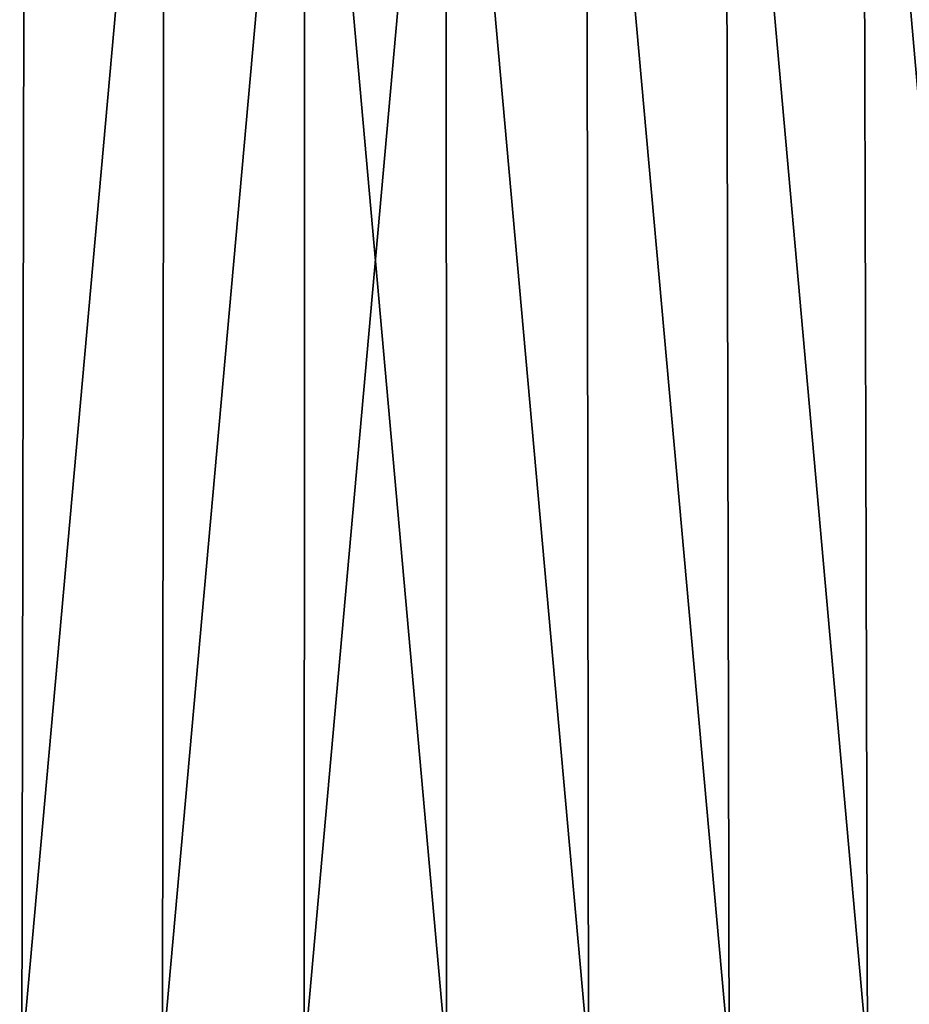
# Model space of a CAD drawing. Header units: millimetres. Extents: x -30 to 30, y -182 to 40.
# Tile 130 of 196: x -5 to 7, y 11 to 24. Entities that reach past the tile are written whole.
import ezdxf

# ---------------------------------------------------------------- set-up
doc = ezdxf.new("R2010")
doc.units = ezdxf.units.MM
doc.header["$LTSCALE"] = 65.185185
doc.layers.add('1', color=7, linetype='CONTINUOUS')

msp = doc.modelspace()

# ---------------------------------------------------------------- linework, layer by layer
at = {"layer": '1', "linetype": 'Continuous'}
for points in [[(-4.899, 10, 24.26), (-4.856, 32, 23.975), (-6.815, 10, 23.793), (-4.899, 10, 24.26)], [(-4.856, 32, 23.975), (-6.756, 32, 23.511), (-6.815, 10, 23.793), (-4.856, 32, 23.975)], [(-4.899, 10, -24.26), (-6.815, 10, -23.793), (-4.856, 32, -23.975), (-4.899, 10, -24.26)], [(-4.856, 32, -23.975), (-6.815, 10, -23.793), (-6.756, 32, -23.511), (-4.856, 32, -23.975)], [(-2.926, 32, 24.286), (-4.856, 32, 23.975), (-4.899, 10, 24.26), (-2.926, 32, 24.286)], [(-2.952, 10, 24.573), (-2.926, 32, 24.286), (-4.899, 10, 24.26), (-2.952, 10, 24.573)], [(-2.952, 10, -24.573), (-4.899, 10, -24.26), (-2.926, 32, -24.286), (-2.952, 10, -24.573)], [(-2.926, 32, -24.286), (-4.899, 10, -24.26), (-4.856, 32, -23.975), (-2.926, 32, -24.286)], [(-0.978, 32, 24.442), (-2.926, 32, 24.286), (-2.952, 10, 24.573), (-0.978, 32, 24.442)], [(-0.986, 10, 24.73), (-0.978, 32, 24.442), (-2.952, 10, 24.573), (-0.986, 10, 24.73)], [(-0.986, 10, -24.73), (-2.952, 10, -24.573), (-0.978, 32, -24.442), (-0.986, 10, -24.73)], [(-0.978, 32, -24.442), (-2.952, 10, -24.573), (-2.926, 32, -24.286), (-0.978, 32, -24.442)], [(0.986, 10, 24.73), (-0.978, 32, 24.442), (-0.986, 10, 24.73), (0.986, 10, 24.73)], [(0.986, 10, -24.73), (-0.986, 10, -24.73), (0.978, 32, -24.442), (0.986, 10, -24.73)], [(0.978, 32, -24.442), (-0.986, 10, -24.73), (-0.978, 32, -24.442), (0.978, 32, -24.442)], [(0.978, 32, 24.442), (-0.978, 32, 24.442), (0.986, 10, 24.73), (0.978, 32, 24.442)], [(2.952, 10, 24.573), (0.978, 32, 24.442), (0.986, 10, 24.73), (2.952, 10, 24.573)], [(2.926, 32, 24.286), (0.978, 32, 24.442), (2.952, 10, 24.573), (2.926, 32, 24.286)], [(2.952, 10, -24.573), (0.986, 10, -24.73), (0.978, 32, -24.442), (2.952, 10, -24.573)], [(2.926, 32, -24.286), (2.952, 10, -24.573), (0.978, 32, -24.442), (2.926, 32, -24.286)], [(4.899, 10, 24.26), (2.926, 32, 24.286), (2.952, 10, 24.573), (4.899, 10, 24.26)], [(4.856, 32, 23.975), (2.926, 32, 24.286), (4.899, 10, 24.26), (4.856, 32, 23.975)], [(4.856, 32, -23.975), (4.899, 10, -24.26), (2.926, 32, -24.286), (4.856, 32, -23.975)], [(4.899, 10, -24.26), (2.952, 10, -24.573), (2.926, 32, -24.286), (4.899, 10, -24.26)], [(6.815, 10, 23.793), (4.856, 32, 23.975), (4.899, 10, 24.26), (6.815, 10, 23.793)], [(6.756, 32, 23.511), (4.856, 32, 23.975), (6.815, 10, 23.793), (6.756, 32, 23.511)], [(6.756, 32, -23.511), (6.815, 10, -23.793), (4.856, 32, -23.975), (6.756, 32, -23.511)], [(6.815, 10, -23.793), (4.899, 10, -24.26), (4.856, 32, -23.975), (6.815, 10, -23.793)], [(8.612, 32, 22.896), (6.756, 32, 23.511), (8.688, 10, 23.175), (8.612, 32, 22.896)], [(8.688, 10, 23.175), (6.756, 32, 23.511), (6.815, 10, 23.793), (8.688, 10, 23.175)], [(8.688, 10, -23.175), (6.815, 10, -23.793), (6.756, 32, -23.511), (8.688, 10, -23.175)], [(8.612, 32, -22.896), (8.688, 10, -23.175), (6.756, 32, -23.511), (8.612, 32, -22.896)]]:
    msp.add_3dface(points, dxfattribs=at)

doc.saveas('drawing.dxf')
